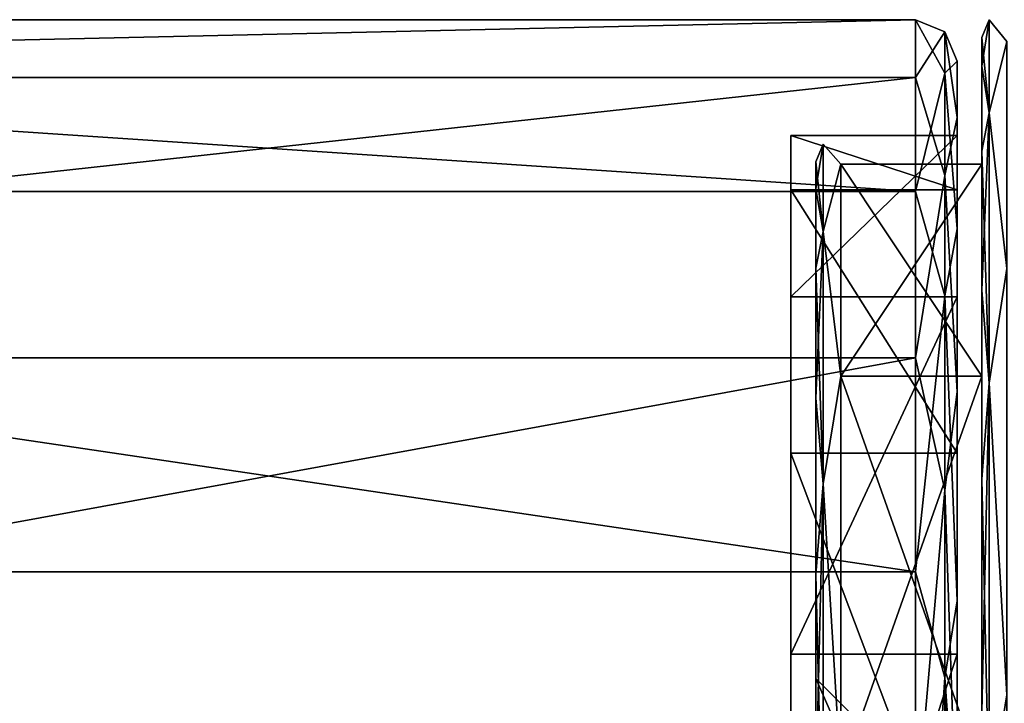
# Model space of a CAD drawing. Header units: metres. Extents: x -147 to 294, y -23 to 81.
# Tile 6 of 256: x -125 to -113, y 15 to 23. Entities that reach past the tile are written whole.
import ezdxf

# ---------------------------------------------------------------- set-up
doc = ezdxf.new("R2010")
doc.units = ezdxf.units.M
doc.layers.add('solid_AVA_153', color=7, linetype='CONTINUOUS')

msp = doc.modelspace()

# ---------------------------------------------------------------- linework, layer by layer
at = {"layer": 'solid_AVA_153'}
for points in [[(-144.736145, 22.912477, -2.004582), (-113.800003, 22.912477, -2.004581), (-113.800003, 20.845083, -9.720213)], [(-144.736145, 20.845079, -9.720221), (-144.736145, 22.912477, -2.004582), (-113.800003, 20.845083, -9.720213)], [(-144.736145, 22.216293, 5.952838), (-113.800003, 22.216293, 5.952837), (-113.800003, 22.912477, -2.004581)], [(-144.736145, 22.912477, -2.004582), (-144.736145, 22.216293, 5.952838), (-113.800003, 22.912477, -2.004581)], [(-113.446449, 22.267818, -5.140931), (-113.800003, 20.845083, -9.720213), (-113.800003, 22.912477, -2.004581)], [(-113.446449, 22.766588, 1.991818), (-113.800003, 22.912477, -2.004581), (-113.800003, 22.216293, 5.952837)], [(-113.446449, 22.766588, 1.991818), (-113.446449, 22.267818, -5.140931), (-113.800003, 22.912477, -2.004581)], [(-112.912132, 22.912132), (-113, 22.700001, 0.000003), (-113, 22.354607, 3.944806)], [(-112.912132, 22.912132), (-112.912132, 21.790733, -7.080238), (-113, 22.700001, 0.000003)], [(-112.912132, 21.790733, 7.080238), (-112.912132, 22.912132), (-113, 22.354607, 3.944806)], [(-112.912132, 22.912132), (-112.699997, 22.650578, 3.993908), (-112.699997, 22.650578, -3.993908)], [(-112.912132, 21.790733, 7.080238), (-112.699997, 22.650578, 3.993908), (-112.912132, 22.912132)], [(-112.912132, 22.912132), (-112.699997, 22.650578, -3.993908), (-112.912132, 21.790733, -7.080238)], [(-113.446449, 21.036806, 8.929595), (-113.446449, 22.766588, 1.991818), (-113.800003, 22.216293, 5.952837)], [(-113.446449, 22.766588, 1.991818), (-113.300003, 21.733696, 5.822068), (-113.300003, 22.414501, -1.959616)], [(-113.446449, 21.036806, 8.929595), (-113.300003, 21.733696, 5.822068), (-113.446449, 22.766588, 1.991818)], [(-113.446449, 22.766588, 1.991818), (-113.300003, 22.414501, -1.959616), (-113.446449, 22.267818, -5.140931)], [(-113, 22.354607, 3.944806), (-113, 22.700001, 0.000003), (-113, 22.354609, -3.944799)], [(-112.912132, 21.790733, -7.080238), (-113, 22.354609, -3.944799), (-113, 22.700001, 0.000003)], [(-112.912132, 21.790733, 7.080238), (-112.699997, 19.918585, 11.5), (-112.699997, 22.650578, 3.993908)], [(-112.912132, 21.790733, -7.080238), (-112.699997, 22.650578, -3.993908), (-112.699997, 19.918585, -11.5)], [(-113.446449, 22.267818, -5.140931), (-113.300003, 22.414501, -1.959616), (-113.300003, 20.393744, -9.505009)], [(-113.300003, 20.86405, 5.590288), (-113.300003, 22.414501, -1.959616), (-113.300003, 21.733696, 5.822068)], [(-113.300003, 21.51782, -1.882355), (-113.300003, 20.393744, -9.505009), (-113.300003, 22.414501, -1.959616)], [(-113.300003, 20.86405, 5.590288), (-113.300003, 21.51782, -1.882355), (-113.300003, 22.414501, -1.959616)], [(-113, 22.354607, 3.944806), (-113, 22.354609, -3.944799), (-113, 21.328974, -7.769479)], [(-112.912132, 21.790733, -7.080238), (-113, 21.328974, -7.769479), (-113, 22.354609, -3.944799)], [(-113, 21.32897, 7.769485), (-113, 22.354607, 3.944806), (-113, 21.328974, -7.769479)], [(-112.912132, 21.790733, 7.080238), (-113, 22.354607, 3.944806), (-113, 21.32897, 7.769485)], [(-144.736145, 18.840496, 13.192259), (-113.800003, 18.840502, 13.192251), (-113.800003, 22.216293, 5.952837)], [(-144.736145, 22.216293, 5.952838), (-144.736145, 18.840496, 13.192259), (-113.800003, 22.216293, 5.952837)], [(-113.446449, 22.267818, -5.140931), (-113.446449, 19.589319, -11.770451), (-113.800003, 20.845083, -9.720213)], [(-113.446449, 21.036806, 8.929595), (-113.800003, 22.216293, 5.952837), (-113.800003, 18.840502, 13.192251)], [(-113.446449, 22.267818, -5.140931), (-113.300003, 20.393744, -9.505009), (-113.446449, 19.589319, -11.770451)], [(-113.446449, 21.036806, 8.929595), (-113.300003, 18.433397, 12.901931), (-113.300003, 21.733696, 5.822068)], [(-113.300003, 20.86405, 5.590288), (-113.300003, 21.733696, 5.822068), (-113.300003, 18.433397, 12.901931)], [(-112.912132, 21.790733, -7.080238), (-112.912132, 18.536304, -13.467413), (-113, 21.328974, -7.769479)], [(-112.912132, 21.790733, 7.080238), (-113, 21.32897, 7.769485), (-113, 19.654276, 11.357789)], [(-112.912132, 18.536304, 13.467413), (-112.912132, 21.790733, 7.080238), (-113, 19.654276, 11.357789)], [(-112.912132, 18.536304, 13.467413), (-112.699997, 19.918585, 11.5), (-112.912132, 21.790733, 7.080238)], [(-112.912132, 21.790733, -7.080238), (-112.699997, 19.918585, -11.5), (-112.912132, 18.536304, -13.467413)], [(-115.300003, 21.51782, -1.882355), (-115.300003, 20.86405, 5.590288), (-115.300003, 17.693602, 12.389364)], [(-115.300003, 19.576187, -9.12868), (-115.300003, 21.51782, -1.882355), (-115.300003, 17.693602, 12.389364)], [(-113.300003, 20.86405, 5.590288), (-115.300003, 20.86405, 5.590288), (-115.300003, 21.51782, -1.882355)], [(-113.300003, 21.51782, -1.882355), (-115.300003, 21.51782, -1.882355), (-115.300003, 19.576187, -9.12868)], [(-113.300003, 20.86405, 5.590288), (-115.300003, 21.51782, -1.882355), (-113.300003, 21.51782, -1.882355)], [(-113.300003, 21.51782, -1.882355), (-115.300003, 19.576187, -9.12868), (-113.300003, 19.576187, -9.12868)], [(-113.300003, 21.51782, -1.882355), (-113.300003, 19.576187, -9.12868), (-113.300003, 20.393744, -9.505009)], [(-114.912132, 21.412132), (-115, 21.199997, -0.000222), (-115, 20.877512, 3.683675)], [(-114.912132, 21.412132), (-114.912132, 20.364147, -6.616713), (-115, 21.199997, -0.000222)], [(-114.912132, 20.364147, 6.616713), (-114.912132, 21.412132), (-115, 20.877512, 3.683675)], [(-114.912132, 21.412132), (-114.699997, 21.173365, 3.733444), (-114.699997, 21.173367, -3.733441)], [(-114.912132, 20.364147, 6.616713), (-114.699997, 21.173365, 3.733444), (-114.912132, 21.412132)], [(-114.912132, 21.412132), (-114.699997, 21.173367, -3.733441), (-114.912132, 20.364147, -6.616713)], [(-113, 21.173367, -3.733434), (-113, 21.328974, -7.769479), (-113, 19.654278, -11.357783)], [(-112.912132, 18.536304, -13.467413), (-113, 19.654278, -11.357783), (-113, 21.328974, -7.769479)], [(-113, 21.173367, -3.733434), (-113, 21.32897, 7.769485), (-113, 21.328974, -7.769479)], [(-113, 21.173367, 3.733434), (-113, 19.654276, 11.357789), (-113, 21.32897, 7.769485)], [(-113, 21.173367, -3.733434), (-113, 21.173367, 3.733434), (-113, 21.32897, 7.769485)], [(-115, 20.877512, 3.683675), (-115, 21.199997, -0.000222), (-115, 20.877434, -3.684115)], [(-114.912132, 20.364147, -6.616713), (-115, 20.877434, -3.684115), (-115, 21.199997, -0.000222)], [(-114.912132, 20.364147, -6.616713), (-114.699997, 21.173367, -3.733441), (-114.699997, 18.619543, -10.750007)], [(-114.912132, 20.364147, 6.616713), (-114.699997, 18.619539, 10.75001), (-114.699997, 21.173365, 3.733444)], [(-114.699997, 18.619539, 10.75001), (-113, 18.619555, 10.749988), (-113, 21.173367, 3.733434)], [(-114.699997, 21.173365, 3.733444), (-113, 21.173367, 3.733434), (-113, 21.173367, -3.733434)], [(-114.699997, 21.173365, 3.733444), (-114.699997, 18.619539, 10.75001), (-113, 21.173367, 3.733434)], [(-114.699997, 21.173367, -3.733441), (-113, 21.173367, -3.733434), (-113, 18.619555, -10.749988)], [(-114.699997, 21.173367, -3.733441), (-114.699997, 21.173365, 3.733444), (-113, 21.173367, -3.733434)], [(-114.699997, 18.619543, -10.750007), (-114.699997, 21.173367, -3.733441), (-113, 18.619555, -10.749988)], [(-113, 18.619555, -10.749988), (-113, 21.173367, -3.733434), (-113, 19.654278, -11.357783)], [(-113, 21.173367, 3.733434), (-113, 18.619555, 10.749988), (-113, 19.654276, 11.357789)], [(-113.446449, 17.247795, 14.99328), (-113.446449, 21.036806, 8.929595), (-113.800003, 18.840502, 13.192251)], [(-113.446449, 17.247795, 14.99328), (-113.300003, 18.433397, 12.901931), (-113.446449, 21.036806, 8.929595)], [(-115, 19.919666, 7.255816), (-115, 20.877512, 3.683675), (-115, 20.877434, -3.684115)], [(-114.912132, 20.364147, 6.616713), (-115, 20.877512, 3.683675), (-115, 19.919666, 7.255816)], [(-115, 19.919666, 7.255816), (-115, 20.877434, -3.684115), (-115, 19.919512, -7.256244)], [(-114.912132, 20.364147, -6.616713), (-115, 19.919512, -7.256244), (-115, 20.877434, -3.684115)], [(-144.736145, 20.845079, -9.720221), (-113.800003, 20.845083, -9.720213), (-113.800003, 16.263439, -16.263472)], [(-144.736145, 16.263454, -16.263456), (-144.736145, 20.845079, -9.720221), (-113.800003, 16.263439, -16.263472)], [(-113.300003, 17.693602, 12.389364), (-115.300003, 17.693602, 12.389364), (-115.300003, 20.86405, 5.590288)], [(-113.300003, 17.693602, 12.389364), (-115.300003, 20.86405, 5.590288), (-113.300003, 20.86405, 5.590288)], [(-113.446449, 19.589319, -11.770451), (-113.800003, 16.263439, -16.263472), (-113.800003, 20.845083, -9.720213)], [(-113.300003, 17.693602, 12.389364), (-113.300003, 20.86405, 5.590288), (-113.300003, 18.433397, 12.901931)], [(-114.912132, 20.364147, -6.616713), (-114.912132, 17.322779, -12.585735), (-115, 19.919512, -7.256244)], [(-114.912132, 20.364147, 6.616713), (-115, 19.919666, 7.255816), (-115, 18.355379, 10.607542)], [(-114.912132, 17.322779, 12.585735), (-114.912132, 20.364147, 6.616713), (-115, 18.355379, 10.607542)], [(-114.912132, 17.322779, 12.585735), (-114.699997, 18.619539, 10.75001), (-114.912132, 20.364147, 6.616713)], [(-114.912132, 20.364147, -6.616713), (-114.699997, 18.619543, -10.750007), (-114.912132, 17.322779, -12.585735)], [(-113.446449, 19.589319, -11.770451), (-113.300003, 20.393744, -9.505009), (-113.300003, 15.914412, -15.905391)], [(-113.300003, 19.576187, -9.12868), (-113.300003, 15.914412, -15.905391), (-113.300003, 20.393744, -9.505009)], [(-115, 18.355379, 10.607542), (-115, 19.919666, 7.255816), (-115, 19.919512, -7.256244)], [(-115, 18.355379, 10.607542), (-115, 19.919512, -7.256244), (-115, 18.355143, -10.607951)], [(-114.912132, 17.322779, -12.585735), (-115, 18.355143, -10.607951), (-115, 19.919512, -7.256244)], [(-112.912132, 18.536304, 13.467413), (-112.699997, 14.784115, 17.619022), (-112.699997, 19.918585, 11.5)], [(-112.912132, 18.536304, -13.467413), (-112.699997, 19.918585, -11.5), (-112.699997, 14.784115, -17.619022)], [(-115.300003, 19.576187, -9.12868), (-115.300003, 17.693602, 12.389364), (-115.300003, 12.38939, 17.693584)], [(-115.300003, 15.273626, -15.273385), (-115.300003, 19.576187, -9.12868), (-115.300003, 12.38939, 17.693584)], [(-113.300003, 19.576187, -9.12868), (-115.300003, 19.576187, -9.12868), (-115.300003, 15.273626, -15.273385)], [(-113.300003, 19.576187, -9.12868), (-115.300003, 15.273626, -15.273385), (-113.300003, 15.273626, -15.273385)], [(-113.446449, 19.589319, -11.770451), (-113.446449, 14.99328, -17.247795), (-113.800003, 16.263439, -16.263472)], [(-113.446449, 19.589319, -11.770451), (-113.300003, 15.914412, -15.905391), (-113.446449, 14.99328, -17.247795)], [(-113.300003, 19.576187, -9.12868), (-113.300003, 15.273626, -15.273385), (-113.300003, 15.914412, -15.905391)], [(-113, 18.619555, -10.749988), (-113, 19.654278, -11.357783), (-113, 17.381577, -14.600369)], [(-112.912132, 18.536304, -13.467413), (-113, 17.381577, -14.600369), (-113, 19.654278, -11.357783)], [(-113, 18.619555, 10.749988), (-113, 17.381573, 14.600374), (-113, 19.654276, 11.357789)], [(-112.912132, 18.536304, 13.467413), (-113, 19.654276, 11.357789), (-113, 17.381573, 14.600374)], [(-144.736145, 13.192257, 18.840498), (-113.800003, 13.19224, 18.840509), (-113.800003, 18.840502, 13.192251)], [(-144.736145, 18.840496, 13.192259), (-144.736145, 13.192257, 18.840498), (-113.800003, 18.840502, 13.192251)], [(-113.446449, 17.247795, 14.99328), (-113.800003, 18.840502, 13.192251), (-113.800003, 13.19224, 18.840509)], [(-114.912132, 17.322779, -12.585735), (-114.699997, 18.619543, -10.750007), (-114.699997, 13.819947, -16.469944)], [(-114.912132, 17.322779, 12.585735), (-114.699997, 13.819943, 16.469948), (-114.699997, 18.619539, 10.75001)], [(-114.699997, 13.819943, 16.469948), (-113, 13.820019, 16.469883), (-113, 18.619555, 10.749988)], [(-114.699997, 18.619539, 10.75001), (-114.699997, 13.819943, 16.469948), (-113, 18.619555, 10.749988)], [(-114.699997, 18.619543, -10.750007), (-113, 18.619555, -10.749988), (-113, 13.820019, -16.469883)], [(-114.699997, 13.819947, -16.469944), (-114.699997, 18.619543, -10.750007), (-113, 13.820019, -16.469883)], [(-113, 18.619555, -10.749988), (-113, 17.381577, -14.600369), (-113, 14.579685, -17.39893)], [(-113, 13.820019, -16.469883), (-113, 18.619555, -10.749988), (-113, 14.579685, -17.39893)], [(-113, 18.619555, 10.749988), (-113, 13.820019, 16.469883), (-113, 17.381573, 14.600374)], [(-112.912132, 18.536304, -13.467413), (-112.912132, 13.467413, -18.536304), (-113, 17.381577, -14.600369)], [(-112.912132, 18.536304, 13.467413), (-113, 17.381573, 14.600374), (-113, 14.579679, 17.398933)], [(-112.912132, 13.467413, 18.536304), (-112.912132, 18.536304, 13.467413), (-113, 14.579679, 17.398933)], [(-112.912132, 13.467413, 18.536304), (-112.699997, 14.784115, 17.619022), (-112.912132, 18.536304, 13.467413)], [(-112.912132, 18.536304, -13.467413), (-112.699997, 14.784115, -17.619022), (-112.912132, 13.467413, -18.536304)], [(-113.446449, 17.247795, 14.99328), (-113.300003, 12.910705, 18.427254), (-113.300003, 18.433397, 12.901931)], [(-113.300003, 17.693602, 12.389364), (-113.300003, 18.433397, 12.901931), (-113.300003, 12.910705, 18.427254)], [(-115, 16.23205, 13.636732), (-115, 18.355379, 10.607542), (-115, 18.355143, -10.607951)], [(-114.912132, 17.322779, 12.585735), (-115, 18.355379, 10.607542), (-115, 16.23205, 13.636732)], [(-115, 16.23205, 13.636732), (-115, 18.355143, -10.607951), (-115, 16.231733, -13.637109)], [(-114.912132, 17.322779, -12.585735), (-115, 16.231733, -13.637109), (-115, 18.355143, -10.607951)], [(-113.300003, 12.38939, 17.693584), (-115.300003, 12.38939, 17.693584), (-115.300003, 17.693602, 12.389364)], [(-113.300003, 12.38939, 17.693584), (-115.300003, 17.693602, 12.389364), (-113.300003, 17.693602, 12.389364)], [(-113.300003, 12.38939, 17.693584), (-113.300003, 17.693602, 12.389364), (-113.300003, 12.910705, 18.427254)], [(-114.912132, 17.322779, -12.585735), (-114.912132, 12.585735, -17.322779), (-115, 16.231733, -13.637109)], [(-114.912132, 17.322779, 12.585735), (-115, 16.23205, 13.636732), (-115, 13.614178, 16.250975)], [(-114.912132, 12.585735, 17.322779), (-114.912132, 17.322779, 12.585735), (-115, 13.614178, 16.250975)], [(-114.912132, 12.585735, 17.322779), (-114.699997, 13.819943, 16.469948), (-114.912132, 17.322779, 12.585735)], [(-114.912132, 17.322779, -12.585735), (-114.699997, 13.819947, -16.469944), (-114.912132, 12.585735, -17.322779)], [(-112.912132, 13.467413, -18.536304), (-113, 14.579685, -17.39893), (-113, 17.381577, -14.600369)], [(-113, 13.820019, 16.469883), (-113, 14.579679, 17.398933), (-113, 17.381573, 14.600374)], [(-113.446449, 11.770451, 19.589319), (-113.446449, 17.247795, 14.99328), (-113.800003, 13.19224, 18.840509)], [(-113.446449, 11.770451, 19.589319), (-113.300003, 12.910705, 18.427254), (-113.446449, 17.247795, 14.99328)], [(-144.736145, 16.263454, -16.263456), (-113.800003, 16.263439, -16.263472), (-113.800003, 9.720207, -20.845085)], [(-126.605507, 12.127329, -19.542976), (-144.736145, 16.263454, -16.263456), (-113.800003, 9.720207, -20.845085)], [(-113.446449, 14.99328, -17.247795), (-113.800003, 9.720207, -20.845085), (-113.800003, 16.263439, -16.263472)], [(-115, 14.981853, -1.427896), (-115, 16.23205, 13.636732), (-115, 16.231733, -13.637109)], [(-115, 14.292471, 4.71382), (-115, 13.614178, 16.250975), (-115, 16.23205, 13.636732)], [(-115, 14.981853, -1.427896), (-115, 14.292471, 4.71382), (-115, 16.23205, 13.636732)], [(-115, 14.981853, -1.427896), (-115, 16.231733, -13.637109), (-115, 13.6138, -16.251289)], [(-114.912132, 12.585735, -17.322779), (-115, 13.6138, -16.251289), (-115, 16.231733, -13.637109)], [(-113.446449, 14.99328, -17.247795), (-113.300003, 15.914412, -15.905391), (-113.300003, 12.9104, -18.427467)], [(-113.300003, 15.273626, -15.273385), (-113.300003, 12.9104, -18.427467), (-113.300003, 15.914412, -15.905391)], [(-115.300003, 12.950531, 1.133025), (-115.300003, 15.273626, -15.273385), (-115.300003, 12.38939, 17.693584)], [(-115.300003, 9.958697, -8.356092), (-115.300003, 9.128523, -19.576262), (-115.300003, 15.273626, -15.273385)], [(-113.300003, 15.273626, -15.273385), (-115.300003, 15.273626, -15.273385), (-115.300003, 9.128523, -19.576262)], [(-115.300003, 12.398268, -3.909339), (-115.300003, 9.958697, -8.356092), (-115.300003, 15.273626, -15.273385)], [(-115.300003, 12.950531, 1.133025), (-115.300003, 12.398268, -3.909339), (-115.300003, 15.273626, -15.273385)], [(-113.300003, 15.273626, -15.273385), (-115.300003, 9.128523, -19.576262), (-113.300003, 9.128523, -19.576262)], [(-113.300003, 15.273626, -15.273385), (-113.300003, 9.128523, -19.576262), (-113.300003, 12.9104, -18.427467)], [(-115, 13.14473, -7.328773), (-115, 14.981853, -1.427896), (-115, 13.6138, -16.251289)], [(-114.500244, 13.840833, 4.487075), (-115, 14.292471, 4.71382), (-115, 14.981853, -1.427896)], [(-114.500244, 14.478287, -1.44281), (-115, 14.981853, -1.427896), (-115, 13.14473, -7.328773)], [(-114.500244, 13.840833, 4.487075), (-115, 14.981853, -1.427896), (-114.500244, 14.478287, -1.44281)], [(-113.446449, 14.99328, -17.247795), (-113.446449, 8.929595, -21.036806), (-113.800003, 9.720207, -20.845085)], [(-113.446449, 14.99328, -17.247795), (-113.300003, 12.9104, -18.427467), (-113.300003, 9.513012, -20.390013)], [(-113.446449, 14.99328, -17.247795), (-113.300003, 9.513012, -20.390013), (-113.446449, 8.929595, -21.036806)], [(-112.912132, 13.467413, 18.536304), (-112.699997, 7.866463, 21.61293), (-112.699997, 14.784115, 17.619022)], [(-112.912132, 13.467413, -18.536304), (-112.699997, 14.784115, -17.619022), (-112.699997, 7.866463, -21.61293)]]:
    msp.add_3dface(points, dxfattribs=at)

doc.saveas('drawing.dxf')
